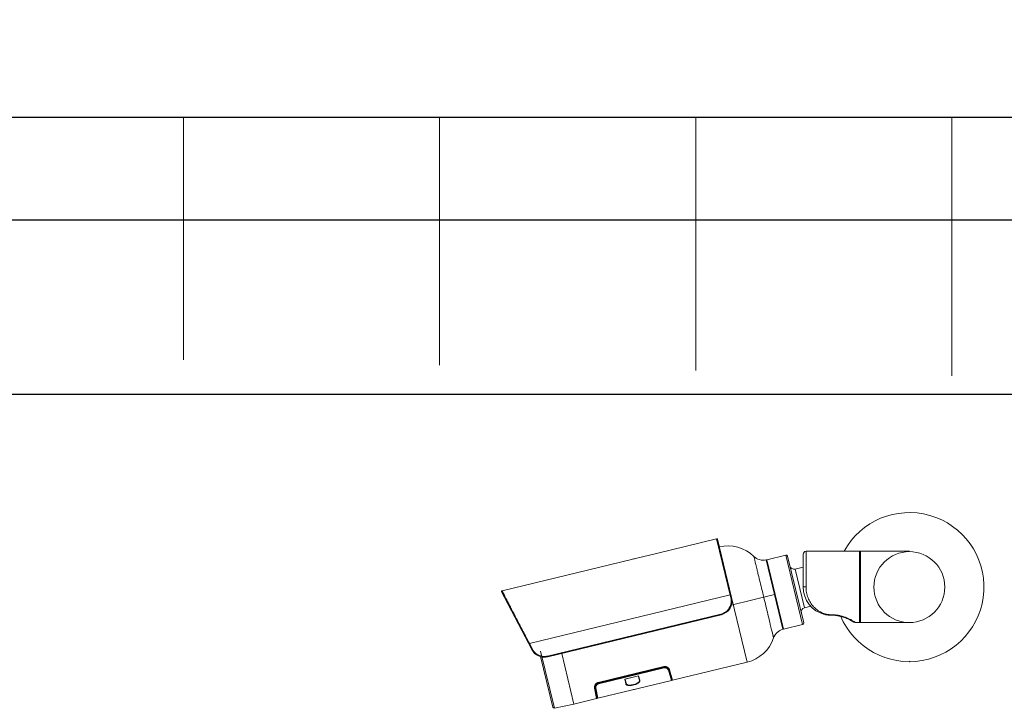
# Model space of a CAD drawing. Header units: inches. Extents: x 0 to 77643, y -44170 to 0.
# Tile 76 of 256: x 72684 to 72780, y -41489 to -41422. Entities that reach past the tile are written whole.
import ezdxf

# ---------------------------------------------------------------- set-up
doc = ezdxf.new("R2010")
doc.units = ezdxf.units.IN
doc.header["$MEASUREMENT"] = 0
doc.layers.get('0').update_dxf_attribs({"lineweight": 0})
doc.layers.add('p--elewacja', color=46, linetype='Continuous', lineweight=25)
doc.layers.add('p--elewacja cienka', color=251, linetype='Continuous', lineweight=0)

# ---------------------------------------------------------------- blocks, each defined once
blk = doc.blocks.new('kamera-elew')
for p, q in [((-24.699, 3.288), (-18.815, 4.716)), ((-18.815, 4.716), (-17.422, -1.035)), ((-18.731, 4.664), (-17.353, -1.023)), ((-24.699, 3.288), (-26.728, 2.797)), ((-12.056, 3.124), (-13.91, 2.675)), ((-12.056, 3.124), (-10.418, -3.64)), ((-11.888, 3.021), (-10.316, -3.472)), ((-10.366, 0.02), (-10.366, 3.221)), ((-10.087, 3.5), (-4.965, 3.5)), ((-10.087, 0.02), (-10.087, 3.499)), ((-4.965, 3.5), (-4.923, 3.499)), ((-4.757, 3.5), (-4.959, 3.5)), ((-4.868, 3.497), (-4.868, -3.457)), ((-4.826, 3.458), (-4.798, 3.458)), ((-4.826, 3.455), (-4.826, -3.415)), ((-4.826, 3.054), (-4.819, 3.062)), ((-4.819, 3.062), (-4.819, -2.749)), ((-4.798, 3.462), (-4.798, 3.458)), ((-4.798, -3.418), (-4.798, 3.458)), ((-4.757, -3.459), (-4.757, 3.5)), ((-4.757, 3.5), (-2.49, 3.5)), ((-39.763, -0.358), (-27.134, 2.701)), ((-12.351, -4.109), (-13.989, 2.656)), ((-13.94, 2.625), (-12.322, -4.059)), ((-12.361, -3.898), (-13.94, 2.624)), ((-12.272, -4.089), (-13.91, 2.675)), ((-11.155, 1.767), (-10.366, 1.958)), ((-10.238, -2.021), (-11.155, 1.767)), ((-10.087, 0.02), (-10.366, 0.02)), ((-36.86, -6.094), (-39.809, -0.458)), ((-37.088, -5.507), (-17.489, -0.76)), ((-13.17, -0.726), (-17.398, -1.75)), ((-15.828, -7.32), (-17.353, -1.023)), ((-10.238, -2.021), (-9.623, -1.872)), ((-18.394, -2.632), (-35.317, -6.731)), ((-35.299, -6.802), (-18.378, -2.704)), ((-18.396, -2.633), (-18.378, -2.704)), ((-18.33, -2.691), (-18.378, -2.704)), ((-7.582, -2.703), (-7.582, -2.741)), ((-7.444, -2.741), (-7.444, -2.733)), ((-6.875, -2.803), (-7.444, -2.741)), ((-6.77, -2.834), (-6.875, -2.803)), ((-4.819, -2.749), (-4.826, -2.746)), ((-4.798, -2.886), (-4.8, -2.863)), ((-10.418, -3.64), (-12.272, -4.089)), ((-5.783, -3.201), (-6.206, -3.011)), ((-5.487, -3.372), (-5.783, -3.201)), ((-5.442, -3.4), (-5.487, -3.372)), ((-5.442, -3.399), (-5.393, -3.431)), ((-5.428, -3.408), (-5.383, -3.437)), ((-5.383, -3.437), (-5.393, -3.431)), ((-5.385, -3.436), (-5.383, -3.437)), ((-4.958, -3.459), (-4.757, -3.459)), ((-4.826, -2.886), (-4.798, -2.886)), ((-4.798, -3.058), (-4.826, -3.058)), ((-4.798, -3.418), (-4.826, -3.418)), ((-4.8, -3.079), (-4.798, -3.058)), ((-4.798, -3.421), (-4.798, -3.418)), ((-37.091, -5.501), (-36.8, -6.057)), ((-35.997, -6.255), (-34.652, -11.811)), ((-33.935, -6.471), (-32.738, -11.415)), ((-32.738, -11.415), (-33.935, -6.471)), ((-34.815, -11.708), (-36.012, -6.765)), ((-35.299, -6.802), (-35.317, -6.731)), ((-23.108, -9.083), (-15.828, -7.32)), ((-30.382, -9.319), (-23.955, -7.763)), ((-30.378, -9.333), (-23.952, -7.777)), ((-23.942, -7.818), (-30.368, -9.374)), ((-23.925, -7.886), (-30.352, -9.443)), ((-26.624, -8.424), (-26.614, -8.465)), ((-26.479, -8.432), (-26.529, -8.401)), ((-26.366, -8.362), (-26.357, -8.403)), ((-26.003, -8.274), (-25.992, -8.314)), ((-23.955, -7.763), (-23.952, -7.777)), ((-23.951, -7.779), (-23.911, -7.769)), ((-23.942, -7.818), (-23.925, -7.886)), ((-23.23, -9.112), (-23.526, -8.12)), ((-23.493, -8.075), (-23.2, -9.06)), ((-23.158, -9.054), (-23.453, -8.063)), ((-23.383, -8.299), (-23.424, -8.309)), ((-23.406, -8.084), (-23.108, -9.083)), ((-23.369, -8.493), (-23.328, -8.483)), ((-23.302, -8.572), (-23.342, -8.582)), ((-23.301, -8.575), (-23.341, -8.585)), ((-30.418, -9.345), (-30.378, -9.335)), ((-30.378, -9.333), (-30.382, -9.319)), ((-30.352, -9.443), (-30.368, -9.374)), ((-27.801, -8.709), (-27.832, -8.76)), ((-27.775, -8.978), (-26.429, -8.652)), ((-27.683, -9.427), (-27.775, -8.978)), ((-27.746, -8.982), (-26.453, -8.669)), ((-27.733, -8.979), (-27.65, -9.383)), ((-27.696, -8.727), (-27.706, -8.686)), ((-26.617, -9.933), (-23.23, -9.112)), ((-26.355, -9.069), (-26.466, -8.672)), ((-26.429, -8.652), (-26.306, -9.094)), ((-30.531, -10.881), (-30.724, -9.856)), ((-30.69, -9.816), (-30.5, -10.832)), ((-30.46, -10.818), (-30.649, -9.808)), ((-30.604, -10.048), (-30.645, -10.058)), ((-30.61, -10.247), (-30.569, -10.237)), ((-30.6, -9.833), (-30.409, -10.851)), ((-30.552, -10.328), (-30.593, -10.338)), ((-30.551, -10.331), (-30.592, -10.341)), ((-30.409, -10.851), (-27.023, -10.031)), ((-34.652, -11.811), (-32.738, -11.415)), ((-32.738, -11.415), (-30.531, -10.881))]:
    blk.add_line(p, q)
at = {"linetype": 'Continuous', "ltscale": 12}
for p, q in [((-3.623, 3.5), (0.02, 3.5)), ((-4.756, -3.459), (-0.15, -3.459))]:
    blk.add_line(p, q, dxfattribs=at)
for points in [[(-4.923, 3.499), (-4.896, 3.499), (-4.877, 3.498)], [(-4.877, 3.498), (-4.87, 3.498), (-4.856, 3.495)], [(-4.856, 3.495), (-4.837, 3.483), (-4.826, 3.458), (-4.826, 3.455)], [(-7.582, -2.741), (-7.833, -2.736), (-8.074, -2.715), (-8.274, -2.676)], [(-7.444, -2.741), (-7.486, -2.741), (-7.542, -2.741), (-7.582, -2.741)], [(-7.484, -2.741), (-7.542, -2.741), (-7.582, -2.741)], [(-5.394, -3.431), (-5.415, -3.418), (-5.575, -3.318), (-5.908, -3.138), (-6.135, -3.036), (-6.659, -2.854), (-7.196, -2.755), (-7.444, -2.741)], [(-4.877, -3.458), (-4.896, -3.459), (-4.924, -3.459), (-4.958, -3.459), (-5.274, -3.459)], [(-4.856, -3.455), (-4.87, -3.458), (-4.877, -3.458)], [(-4.826, -3.415), (-4.826, -3.418), (-4.837, -3.443), (-4.856, -3.455)]]:
    blk.add_lwpolyline(points)
blk.add_circle((0, 0), 3.459, dxfattribs=at)
blk.add_arc((0, 0), 7.276, 202.64949, 151.25242, dxfattribs=at)
for centre, radius, start, end in [((-18.798, 4.648), 0.0696, 13.61415, 103.61375), ((-17.698, 0.401), 3.621, 45.86097, 103.61375), ((-14.26, 3.945), 1.317, 225.86097, 281.8661), ((-12.024, 2.988), 0.139, 13.61375, 103.61375), ((-10.087, 3.221), 0.278, 90.00149, 180.00213), ((-4.868, 3.455), 0.0418, 47.59023, 89.95114), ((-4.868, 3.455), 0.0415, 44.27399, 47.5973), ((-4.868, 3.455), 0.0417, 0.02249, 44.28209), ((-4.868, 3.111), 0.0696, 315.00002, 0.00255), ((-4.757, 3.458), 0.0418, 90, 173.94721), ((-35.503, 39.1), 37.349, 282.94778, 283.58836), ((-13.981, 2.615), 0.0417, 12.9963, 101.48657), ((-13.9, 2.634), 0.0418, 103.61375, 193.61375), ((-11.253, 2.172), 0.418, 193.61662, 283.61375), ((-7.582, 0.02), 2.784, 180, 255.60248), ((-39.747, -0.425), 0.0696, 103.61375, 207.6155), ((-18.706, -1.351), 1.392, 285.66516, 13.61594), ((-10.139, -2.427), 0.418, 103.61375, 193.61086), ((-7.587, -39.858), 37.125, 89.779, 89.99253), ((-7.454, -5.532), 2.799, 85.6753, 89.79473), ((-7.446, -5.42), 2.686, 84.12076, 85.66014), ((-7.631, -6.318), 3.604, 73.68961, 74.69893), ((-4.956, -2.846), 0.168, 35.12406, 39.2673), ((-4.942, -2.83), 0.144, 0.02597, 35.87649), ((-4.938, -2.887), 0.14, 21.96248, 36.70346), ((-4.938, -2.887), 0.14, 9.88636, 21.90555), ((-10.451, -3.505), 0.139, 283.61375, 13.61375), ((-8.023, -7.455), 4.808, 66.28443, 67.24448), ((-8.069, -7.561), 4.923, 64.51155, 66.2848), ((-7.965, -7.343), 4.682, 62.65816, 64.51369), ((-7.983, -7.373), 4.717, 59.4144, 62.63244), ((-7.894, -7.224), 4.544, 58.44826, 59.42566), ((-8.471, -8.16), 5.643, 57.36988, 58.42616), ((-7.792, -6.967), 4.318, 54.33051, 56.38741), ((-4.868, -3.415), 0.0418, 269.98486, 313.92097), ((-4.868, -3.415), 0.0415, 313.91915, 315.9819), ((-4.868, -3.415), 0.0417, 315.97215, 359.96646), ((-4.938, -3.07), 0.139, 323.2176, 0.00441), ((-4.941, -3.065), 0.217, 302.06863, 310.942), ((-4.757, -3.418), 0.0418, 184.64364, 270.04854), ((-12.002, -5.378), 1.317, 105.36074, 161.36653), ((-12.362, -4.069), 0.0417, 285.74097, 14.2182), ((-12.281, -4.048), 0.0418, 193.61375, 283.61375), ((-16.681, -3.801), 3.621, 283.61375, 341.36653), ((-35.627, -5.449), 1.392, 207.61135, 283.61154), ((0.004, -7.214), 0.0696, 267, 0), ((-23.861, -8.136), 0.385, 103.72163, 104.23331), ((-23.859, -8.143), 0.392, 102.25929, 103.71879), ((-23.854, -8.183), 0.418, 16.61365, 103.61375), ((-23.854, -8.183), 0.376, 16.61373, 103.6138), ((-30.28, -9.739), 0.418, 103.61375, 190.61383), ((-30.28, -9.739), 0.376, 103.61375, 190.61382), ((-30.322, -9.613), 0.3, 102.14294, 104.10254), ((-30.324, -9.603), 0.29, 101.44295, 102.13546), ((-23.24, -9.072), 0.0418, 283.6987, 16.59995), ((-23.118, -9.042), 0.0418, 196.65183, 283.69931), ((-18.591, -43.956), 34.957, 103.6154, 103.9576), ((-18.355, -44.951), 35.979, 103.27476, 103.60723), ((-30.541, -10.84), 0.0418, 283.52924, 10.57612), ((-30.419, -10.81), 0.0418, 190.62771, 283.52951), ((-34.68, -11.675), 0.139, 193.61635, 281.70471)]:
    blk.add_arc(centre, radius, start, end)
for points, knots in [([(-15.177, 3), (-15.177, 3.001), (-15.176, 2.993), (-15.174, 2.99), (-15.171, 2.977), (-15.167, 2.958), (-15.159, 2.927), (-15.15, 2.888), (-15.134, 2.821), (-15.11, 2.717), (-15.076, 2.569), (-15.035, 2.392), (-14.986, 2.184), (-14.928, 1.944), (-14.861, 1.671), (-14.757, 1.246), (-14.609, 0.648), (-14.417, -0.137), (-14.283, -0.69), (-14.213, -0.979)], [0, 0, 0, 0, 0.001123, 0.002518, 0.004461, 0.009971, 0.017609, 0.027329, 0.03908, 0.068474, 0.105444, 0.149917, 0.201992, 0.262193, 0.330953, 0.407861, 0.582717, 0.782195, 1, 1, 1, 1]), ([(-4.965, 3.499), (-4.959, 3.499), (-4.946, 3.499), (-4.928, 3.499), (-4.912, 3.499), (-4.897, 3.499), (-4.885, 3.499), (-4.877, 3.498), (-4.872, 3.498), (-4.87, 3.498), (-4.869, 3.497), (-4.868, 3.497), (-4.868, 3.497)], [0, 0, 0, 0, 0.195645, 0.383867, 0.5566, 0.707437, 0.830987, 0.922596, 0.955203, 0.978653, 0.993302, 1, 1, 1, 1]), ([(-10.087, 0.02), (-10.087, -0.164), (-10.053, -0.529), (-9.904, -1.048), (-9.671, -1.514), (-9.365, -1.916), (-8.998, -2.246), (-8.574, -2.499), (-8.096, -2.664), (-7.755, -2.703), (-7.582, -2.703)], [0, 0, 0, 0, 0.134768, 0.266202, 0.392668, 0.514236, 0.632807, 0.751349, 0.873308, 1, 1, 1, 1]), ([(-37.091, -5.501), (-37.302, -5.096), (-37.617, -4.492), (-38.033, -3.693), (-38.334, -3.114), (-38.619, -2.564), (-38.879, -2.061), (-39.106, -1.623), (-39.271, -1.305), (-39.382, -1.09), (-39.45, -0.959), (-39.508, -0.846), (-39.558, -0.751), (-39.601, -0.67), (-39.636, -0.602), (-39.665, -0.545), (-39.689, -0.499), (-39.709, -0.461), (-39.726, -0.43), (-39.738, -0.406), (-39.748, -0.388), (-39.754, -0.375), (-39.759, -0.366), (-39.761, -0.362), (-39.763, -0.36), (-39.763, -0.359), (-39.763, -0.358), (-39.763, -0.358)], [0, 0, 0, 0, 0.236389, 0.352749, 0.466182, 0.574182, 0.673148, 0.75922, 0.829659, 0.858809, 0.88413, 0.905913, 0.92451, 0.940191, 0.953258, 0.964104, 0.973083, 0.980423, 0.986316, 0.990935, 0.99445, 0.997016, 0.998735, 0.999306, 0.999699, 0.999927, 1, 1, 1, 1]), ([(-17.489, -0.76), (-17.48, -0.758), (-17.468, -0.755), (-17.452, -0.752), (-17.441, -0.75), (-17.433, -0.748), (-17.426, -0.747), (-17.423, -0.747), (-17.42, -0.747), (-17.42, -0.747)], [0, 0, 0, 0, 0.366513, 0.544859, 0.704261, 0.833539, 0.926712, 0.980781, 1, 1, 1, 1]), ([(-18.394, -2.632), (-18.227, -2.592), (-17.905, -2.442), (-17.548, -2.052), (-17.366, -1.556), (-17.382, -1.202), (-17.422, -1.035)], [0, 0, 0, 0, 0.250166, 0.500221, 0.750145, 1, 1, 1, 1]), ([(-17.353, -1.023), (-17.353, -1.023), (-17.356, -1.023), (-17.359, -1.023), (-17.366, -1.024), (-17.374, -1.026), (-17.385, -1.028), (-17.401, -1.031), (-17.413, -1.034), (-17.422, -1.036)], [0, 0, 0, 0, 0.021707, 0.079154, 0.17169, 0.295693, 0.446652, 0.618935, 1, 1, 1, 1]), ([(-14.213, -0.979), (-14.143, -1.268), (-14.009, -1.821), (-13.821, -2.607), (-13.679, -3.206), (-13.577, -3.632), (-13.511, -3.905), (-13.453, -4.145), (-13.401, -4.352), (-13.357, -4.529), (-13.325, -4.658), (-13.302, -4.745), (-13.289, -4.8), (-13.277, -4.846), (-13.268, -4.885), (-13.26, -4.915), (-13.255, -4.935), (-13.252, -4.947), (-13.251, -4.953), (-13.251, -4.957), (-13.25, -4.958)], [0, 0, 0, 0, 0.217805, 0.417283, 0.592139, 0.669047, 0.737807, 0.798008, 0.850083, 0.894556, 0.931526, 0.947187, 0.96092, 0.972671, 0.982391, 0.990029, 0.995539, 0.997482, 0.998877, 1, 1, 1, 1]), ([(-8.274, -2.676), (-8.218, -2.691), (-8.104, -2.712), (-7.93, -2.727), (-7.756, -2.733), (-7.64, -2.732), (-7.582, -2.733)], [0, 0, 0, 0, 0.249666, 0.499566, 0.749707, 1, 1, 1, 1]), ([(-7.582, -2.703), (-7.463, -2.703), (-7.227, -2.714), (-6.88, -2.763), (-6.55, -2.839), (-6.245, -2.938), (-5.973, -3.05), (-5.741, -3.165), (-5.555, -3.272), (-5.448, -3.341), (-5.402, -3.371)], [0, 0, 0, 0, 0.154227, 0.306226, 0.4536, 0.593205, 0.721664, 0.834746, 0.928661, 1, 1, 1, 1]), ([(-7.171, -2.748), (-7.128, -2.752), (-6.963, -2.773), (-6.799, -2.809), (-6.68, -2.841)], [0, 0, 0, 0, 0.256022, 1, 1, 1, 1]), ([(-6.619, -2.859), (-6.578, -2.87), (-6.424, -2.918), (-6.273, -2.975), (-6.163, -3.021)], [0, 0, 0, 0, 0.263214, 1, 1, 1, 1]), ([(-4.819, -2.749), (-4.815, -2.755), (-4.804, -2.781), (-4.798, -2.809), (-4.798, -2.83)], [0, 0, 0, 0, 0.247024, 1, 1, 1, 1]), ([(-4.868, -3.457), (-4.868, -3.457), (-4.869, -3.457), (-4.87, -3.457), (-4.872, -3.458), (-4.877, -3.458), (-4.885, -3.458), (-4.897, -3.459), (-4.912, -3.459), (-4.928, -3.459), (-4.946, -3.459), (-4.959, -3.459), (-4.965, -3.459)], [0, 0, 0, 0, 0.006614, 0.021341, 0.044951, 0.0777, 0.169467, 0.293085, 0.443908, 0.616533, 0.804566, 1, 1, 1, 1]), ([(-37.149, -5.542), (-37.149, -5.542), (-37.147, -5.541), (-37.145, -5.539), (-37.139, -5.535), (-37.132, -5.531), (-37.122, -5.525), (-37.108, -5.517), (-37.096, -5.511), (-37.088, -5.507)], [0, 0, 0, 0, 0.01763, 0.068075, 0.156689, 0.282299, 0.440633, 0.621078, 1, 1, 1, 1]), ([(-36.799, -6.058), (-36.807, -6.062), (-36.819, -6.069), (-36.833, -6.077), (-36.843, -6.082), (-36.85, -6.086), (-36.856, -6.09), (-36.858, -6.092), (-36.86, -6.094), (-36.86, -6.094)], [0, 0, 0, 0, 0.380185, 0.552498, 0.703667, 0.827959, 0.920755, 0.978363, 1, 1, 1, 1]), ([(-36.8, -6.057), (-36.732, -6.186), (-36.554, -6.424), (-36.185, -6.671), (-35.755, -6.786), (-35.458, -6.765), (-35.317, -6.731)], [0, 0, 0, 0, 0.249868, 0.499808, 0.749855, 1, 1, 1, 1]), ([(-23.942, -7.76), (-23.879, -7.746), (-23.753, -7.747), (-23.614, -7.808), (-23.53, -7.877), (-23.481, -7.93), (-23.445, -7.988), (-23.427, -8.028), (-23.419, -8.048)], [0, 0, 0, 0, 0.298794, 0.565384, 0.685497, 0.797374, 0.901562, 1, 1, 1, 1]), ([(-23.925, -7.886), (-23.899, -7.88), (-23.847, -7.874), (-23.771, -7.883), (-23.704, -7.907), (-23.632, -7.951), (-23.566, -8.021), (-23.535, -8.087), (-23.526, -8.12)], [0, 0, 0, 0, 0.157741, 0.307923, 0.44685, 0.574306, 0.800193, 1, 1, 1, 1]), ([(-23.526, -8.12), (-23.514, -8.117), (-23.495, -8.104), (-23.491, -8.083), (-23.493, -8.075)], [0, 0, 0, 0, 0.61952, 1, 1, 1, 1]), ([(-23.406, -8.084), (-23.416, -8.086), (-23.436, -8.086), (-23.451, -8.072), (-23.453, -8.063)], [0, 0, 0, 0, 0.53928, 1, 1, 1, 1]), ([(-30.728, -9.818), (-30.73, -9.797), (-30.733, -9.753), (-30.726, -9.685), (-30.708, -9.615), (-30.665, -9.516), (-30.59, -9.424), (-30.488, -9.356), (-30.427, -9.33), (-30.395, -9.322)], [0, 0, 0, 0, 0.098243, 0.202309, 0.31384, 0.433563, 0.699933, 0.847151, 1, 1, 1, 1]), ([(-30.6, -9.833), (-30.607, -9.8), (-30.61, -9.726), (-30.583, -9.634), (-30.539, -9.563), (-30.491, -9.511), (-30.427, -9.468), (-30.378, -9.449), (-30.352, -9.443)], [0, 0, 0, 0, 0.199808, 0.425708, 0.553171, 0.692107, 0.842286, 1, 1, 1, 1]), ([(-27.746, -8.982), (-27.751, -8.983), (-27.761, -8.983), (-27.77, -8.98), (-27.775, -8.978)], [0, 0, 0, 0, 0.4541, 1, 1, 1, 1]), ([(-27.683, -9.427), (-27.678, -9.449), (-27.661, -9.492), (-27.609, -9.545), (-27.535, -9.58), (-27.441, -9.601), (-27.329, -9.608), (-27.202, -9.602), (-27.065, -9.583), (-26.923, -9.554), (-26.784, -9.515), (-26.653, -9.469), (-26.537, -9.417), (-26.441, -9.359), (-26.367, -9.297), (-26.317, -9.232), (-26.295, -9.162), (-26.3, -9.115), (-26.306, -9.094)], [0, 0, 0, 0, 0.039732, 0.080875, 0.128302, 0.185171, 0.25241, 0.328997, 0.412596, 0.499975, 0.587336, 0.670996, 0.747638, 0.814849, 0.871735, 0.919156, 0.960259, 1, 1, 1, 1]), ([(-27.683, -9.427), (-27.673, -9.425), (-27.658, -9.416), (-27.65, -9.398), (-27.65, -9.388), (-27.65, -9.383)], [0, 0, 0, 0, 0.515965, 0.77134, 1, 1, 1, 1]), ([(-27.65, -9.383), (-27.646, -9.405), (-27.63, -9.447), (-27.581, -9.5), (-27.51, -9.536), (-27.421, -9.558), (-27.314, -9.566), (-27.194, -9.561), (-27.065, -9.544), (-26.931, -9.517), (-26.8, -9.48), (-26.678, -9.436), (-26.569, -9.385), (-26.478, -9.329), (-26.409, -9.269), (-26.363, -9.204), (-26.344, -9.136), (-26.349, -9.09), (-26.355, -9.069)], [0, 0, 0, 0, 0.041294, 0.083623, 0.131688, 0.188605, 0.255541, 0.331468, 0.414244, 0.500588, 0.586879, 0.669513, 0.74524, 0.811959, 0.868687, 0.916595, 0.958785, 1, 1, 1, 1]), ([(-26.453, -8.669), (-26.448, -8.668), (-26.44, -8.663), (-26.433, -8.656), (-26.429, -8.652)], [0, 0, 0, 0, 0.454023, 1, 1, 1, 1]), ([(-26.306, -9.094), (-26.316, -9.097), (-26.333, -9.095), (-26.349, -9.083), (-26.353, -9.074), (-26.355, -9.069)], [0, 0, 0, 0, 0.515712, 0.771164, 1, 1, 1, 1]), ([(-30.724, -9.856), (-30.714, -9.854), (-30.696, -9.845), (-30.689, -9.825), (-30.69, -9.816)], [0, 0, 0, 0, 0.539132, 1, 1, 1, 1]), ([(-30.6, -9.833), (-30.611, -9.836), (-30.628, -9.834), (-30.644, -9.822), (-30.649, -9.813), (-30.649, -9.808)], [0, 0, 0, 0, 0.533116, 0.784839, 1, 1, 1, 1])]:
    blk.add_open_spline(points, degree=3, knots=knots)
for points in [[(-5.274, -3.459), (-5.311, -3.459), (-5.349, -3.452), (-5.383, -3.437)], [(-4.826, -3.141), (-4.812, -3.123), (-4.803, -3.101), (-4.8, -3.079)], [(-23.419, -8.048), (-23.415, -8.06), (-23.41, -8.072), (-23.406, -8.084)], [(-30.724, -9.856), (-30.725, -9.843), (-30.727, -9.831), (-30.728, -9.818)]]:
    blk.add_open_spline(points, degree=3)

msp = doc.modelspace()

# ---------------------------------------------------------------- hatches: boundary and pattern name
at = {"layer": 'p--elewacja cienka', "linetype": 'Continuous'}
h = msp.add_hatch(dxfattribs=at)
h.set_pattern_fill('ANSI31', color=256, scale=200, angle=45, style=0)
h.set_pattern_definition([(90, (0, 10), (-25, 2e-15), [])])
h.paths.add_polyline_path([(72679.87132, -41193.36431), (71761.87132, -41193.36431), (71761.87132, -41401.36431), (72679.87132, -41401.36431)])
edge = h.paths.add_edge_path()
edge.add_line((72860.87132, -41146.11909), (71580.87132, -41146.11909))
edge.add_line((71580.87132, -41458.60953), (71580.87132, -41136.11909))
edge.add_line((72860.87132, -41431.58902), (71580.87132, -41431.58902))
edge.add_line((72860.87132, -41458.60953), (72860.87132, -41136.11909))

# ---------------------------------------------------------------- linework, layer by layer
at = {"layer": 'p--elewacja', "ltscale": 35}
for p, q in [((72860.87132, -41431.58902), (71580.87132, -41431.58902)), ((72860.87132, -41441.58902), (71580.87132, -41441.58902)), ((72793.67132, -41458.60953), (71648.07132, -41458.60953))]:
    msp.add_line(p, q, dxfattribs=at)

# ---------------------------------------------------------------- block references
at = {"layer": 'p--elewacja cienka', "lineweight": 5}
msp.add_blockref('kamera-elew', (72770.87132, -41477.40953), dxfattribs=at)

doc.saveas('drawing.dxf')
